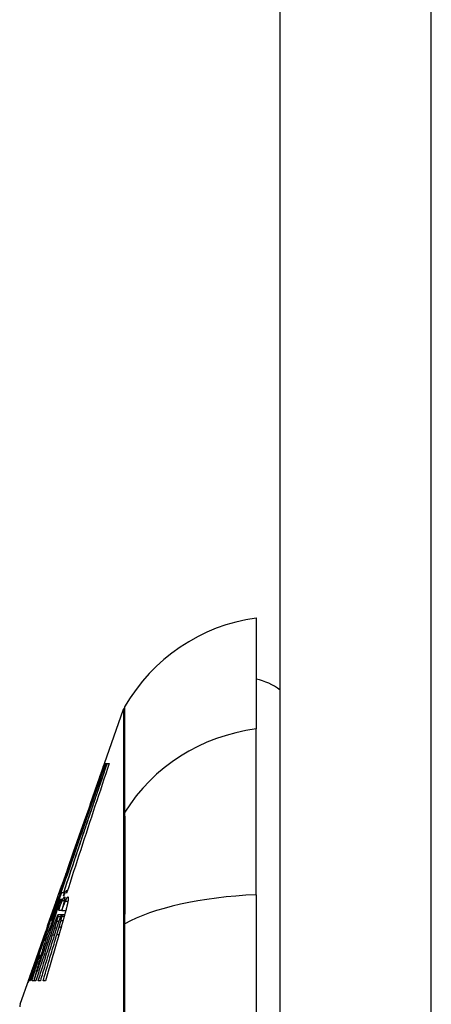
# Model space of a CAD drawing. Header units: inches. Extents: x 18 to 388, y 34 to 188.
# Tile 87 of 159: x 220.89 to 221.16, y 112.744 to 113.39. Entities that reach past the tile are written whole.
import ezdxf

# ---------------------------------------------------------------- set-up
doc = ezdxf.new("R2010")
doc.units = ezdxf.units.IN
doc.header["$MEASUREMENT"] = 0
doc.layers.add('Visible Edges(ANSI)', color=7, linetype='Continuous', lineweight=25)
doc.layers.add('Visible Tangent Edges(ANSI)', color=7, linetype='Continuous', lineweight=25)

msp = doc.modelspace()

# ---------------------------------------------------------------- linework, layer by layer
at = {"layer": 'Visible Edges(ANSI)'}
for p, q in [((221.06071, 94.02717), (221.06071, 130.74717)), ((221.04496, 112.99741), (221.04496, 112.92465)), ((220.94565, 112.90206), (220.95806, 112.93752)), ((221.04496, 112.81586), (221.04496, 112.92465)), ((220.93641, 112.87568), (220.94565, 112.90206)), ((220.94565, 112.90206), (220.94632, 112.90206)), ((220.94581, 112.90207), (220.94582, 112.90207)), ((220.94581, 112.90207), (220.94581, 112.90207)), ((220.94582, 112.90207), (220.94632, 112.90206)), ((220.94641, 112.90206), (220.94731, 112.90206)), ((220.94745, 112.90206), (220.9487, 112.90206)), ((220.94503, 112.89983), (220.94555, 112.89983)), ((220.93641, 112.87568), (220.9337, 112.86791)), ((220.92903, 112.85459), (220.93355, 112.86749)), ((220.9337, 112.86791), (220.93355, 112.86749)), ((220.92533, 112.84402), (220.92903, 112.85459)), ((220.92125, 112.83237), (220.92533, 112.84402)), ((220.92111, 112.83195), (220.91769, 112.82218)), ((220.91555, 112.81606), (220.91769, 112.82218)), ((220.91648, 112.81858), (220.91651, 112.81858)), ((220.9207, 112.81858), (220.92131, 112.81858)), ((220.90835, 112.79549), (220.91392, 112.81141)), ((220.91392, 112.81141), (220.91552, 112.81599)), ((220.9167, 112.81529), (220.91461, 112.80961)), ((220.91491, 112.81299), (220.91537, 112.81299)), ((220.91555, 112.81606), (220.91552, 112.81599)), ((220.91605, 112.81299), (220.9168, 112.81299)), ((220.91691, 112.81727), (220.91623, 112.81727)), ((220.91737, 112.81713), (220.9167, 112.81529)), ((220.91691, 112.81727), (220.91708, 112.81727)), ((220.9171, 112.81299), (220.91787, 112.81299)), ((220.91864, 112.81713), (220.91737, 112.81713)), ((220.91882, 112.81516), (220.91947, 112.81713)), ((220.91947, 112.81713), (220.91886, 112.81713)), ((220.91947, 112.81713), (220.91971, 112.81713)), ((221.04496, 112.81586), (221.04496, 111.95849)), ((220.91104, 112.80309), (220.91215, 112.80631)), ((220.91549, 112.80574), (220.9155, 112.80574)), ((220.9155, 112.80574), (220.91765, 112.80574)), ((220.91759, 112.80554), (220.92025, 112.80554)), ((220.91091, 112.79901), (220.91161, 112.79901)), ((220.91115, 112.80336), (220.91147, 112.80336)), ((220.91523, 112.80284), (220.91766, 112.80284)), ((220.91766, 112.80284), (220.91952, 112.80284)), ((220.8962, 112.7608), (220.90712, 112.79197)), ((220.90835, 112.79549), (220.90712, 112.79197)), ((220.90712, 112.79197), (220.90731, 112.79197)), ((220.90731, 112.79197), (220.90761, 112.79197)), ((220.90668, 112.78762), (220.90741, 112.78762)), ((220.9044, 112.78265), (220.90385, 112.78265)), ((220.90177, 112.77602), (220.90208, 112.77602)), ((220.90319, 112.77633), (220.90403, 112.77633)), ((220.898, 112.76587), (220.89925, 112.7694)), ((220.89918, 112.76908), (220.89959, 112.76908)), ((220.89032, 112.74398), (220.8962, 112.7608)), ((220.89694, 112.75945), (220.89632, 112.75945)), ((220.8992, 112.75945), (220.8981, 112.75945)), ((220.9006, 112.75945), (220.89947, 112.75945)), ((220.90357, 112.75945), (220.90221, 112.75945)), ((220.90694, 112.75945), (220.90542, 112.75945))]:
    msp.add_line(p, q, dxfattribs=at)
at = {"layer": 'Visible Edges(ANSI)', "flags": 128}
for points in [[(220.94632, 112.90206), (220.94503, 112.89834), (220.94373, 112.8946), (220.94243, 112.89083), (220.94112, 112.88703), (220.9398, 112.88322), (220.93847, 112.87938), (220.93714, 112.87553), (220.93581, 112.87167), (220.93447, 112.86779), (220.93313, 112.86391), (220.93178, 112.86001), (220.93044, 112.85611), (220.92909, 112.8522), (220.92775, 112.8483), (220.9264, 112.84439), (220.92506, 112.84049), (220.92371, 112.83658), (220.92237, 112.83269), (220.92104, 112.8288), (220.91971, 112.82493), (220.91838, 112.82106), (220.91706, 112.81721), (220.91575, 112.81338), (220.91444, 112.80957)], [(220.91461, 112.80961), (220.91591, 112.81342), (220.91722, 112.81725), (220.91854, 112.8211), (220.91986, 112.82496), (220.92119, 112.82884), (220.92252, 112.83272), (220.92386, 112.83661), (220.92519, 112.84051), (220.92653, 112.84442), (220.92788, 112.84832), (220.92922, 112.85223), (220.93056, 112.85613), (220.9319, 112.86003), (220.93324, 112.86392), (220.93458, 112.8678), (220.93592, 112.87168), (220.93725, 112.87554), (220.93858, 112.87939), (220.9399, 112.88322), (220.94122, 112.88703), (220.94253, 112.89083), (220.94383, 112.8946), (220.94512, 112.89834), (220.94641, 112.90206)], [(220.94731, 112.90206), (220.94614, 112.89861), (220.94495, 112.89515), (220.94377, 112.89166), (220.94258, 112.88816), (220.94138, 112.88465), (220.94019, 112.88113), (220.93899, 112.87759), (220.93779, 112.87405), (220.93658, 112.87049), (220.93538, 112.86693), (220.93417, 112.86337), (220.93296, 112.8598), (220.93176, 112.85623), (220.93055, 112.85265), (220.92935, 112.84908), (220.92815, 112.84551), (220.92694, 112.84194), (220.92575, 112.83837), (220.92455, 112.83481), (220.92336, 112.83126), (220.92217, 112.82771), (220.92099, 112.82417), (220.91981, 112.82064), (220.91864, 112.81713)], [(220.91886, 112.81713), (220.92003, 112.82065), (220.9212, 112.82417), (220.92238, 112.82771), (220.92356, 112.83126), (220.92475, 112.83481), (220.92594, 112.83837), (220.92714, 112.84194), (220.92833, 112.84551), (220.92953, 112.84908), (220.93073, 112.85265), (220.93193, 112.85623), (220.93314, 112.8598), (220.93434, 112.86337), (220.93554, 112.86693), (220.93674, 112.87049), (220.93794, 112.87404), (220.93914, 112.87759), (220.94034, 112.88112), (220.94153, 112.88465), (220.94273, 112.88816), (220.94391, 112.89166), (220.9451, 112.89514), (220.94628, 112.89861), (220.94745, 112.90206)], [(220.9487, 112.90206), (220.94755, 112.89859), (220.94638, 112.89511), (220.94522, 112.89161), (220.94405, 112.8881), (220.94288, 112.88457), (220.94171, 112.88104), (220.94054, 112.8775), (220.93936, 112.87394), (220.93819, 112.87038), (220.93701, 112.86682), (220.93584, 112.86325), (220.93466, 112.85968), (220.93349, 112.8561), (220.93232, 112.85252), (220.93115, 112.84895), (220.92998, 112.84537), (220.92881, 112.84179), (220.92765, 112.83822), (220.92649, 112.83465), (220.92534, 112.83109), (220.92419, 112.82753), (220.92305, 112.82398), (220.92191, 112.82044), (220.92077, 112.81691)], [(220.93908, 112.8831), (220.93935, 112.88389), (220.93963, 112.88468), (220.9399, 112.88547), (220.94017, 112.88627), (220.94045, 112.88706), (220.94072, 112.88785), (220.94099, 112.88864), (220.94127, 112.88943), (220.94154, 112.89023), (220.94182, 112.89102), (220.94209, 112.89181), (220.94236, 112.8926), (220.94264, 112.89339), (220.94291, 112.89418), (220.94319, 112.89497), (220.94346, 112.89576), (220.94374, 112.89655), (220.94401, 112.89734), (220.94428, 112.89813), (220.94456, 112.89892), (220.94483, 112.8997), (220.94511, 112.90049), (220.94538, 112.90128), (220.94565, 112.90206)], [(220.94565, 112.90206), (220.94565, 112.90206), (220.94565, 112.90206), (220.94565, 112.90206), (220.94565, 112.90206), (220.94566, 112.90207), (220.94566, 112.90207), (220.94566, 112.90207), (220.94567, 112.90207), (220.94567, 112.90207), (220.94568, 112.90207), (220.94568, 112.90207), (220.94569, 112.90207), (220.94569, 112.90207), (220.9457, 112.90207), (220.94571, 112.90207), (220.94572, 112.90207), (220.94573, 112.90207), (220.94574, 112.90207), (220.94575, 112.90207), (220.94576, 112.90207), (220.94577, 112.90207), (220.94578, 112.90207), (220.94579, 112.90207), (220.94581, 112.90207)], [(220.91623, 112.81727), (220.91742, 112.82067), (220.91861, 112.8241), (220.9198, 112.82753), (220.92101, 112.83098), (220.92221, 112.83443), (220.92342, 112.83789), (220.92463, 112.84136), (220.92584, 112.84484), (220.92705, 112.84831), (220.92826, 112.85179), (220.92948, 112.85527), (220.93069, 112.85875), (220.9319, 112.86223), (220.93311, 112.8657), (220.93432, 112.86916), (220.93553, 112.87262), (220.93673, 112.87607), (220.93793, 112.87951), (220.93913, 112.88293), (220.94032, 112.88635), (220.9415, 112.88974), (220.94268, 112.89313), (220.94386, 112.89649), (220.94503, 112.89983)], [(220.94503, 112.89983), (220.94439, 112.89804), (220.94374, 112.89623), (220.94309, 112.89441), (220.94244, 112.89257), (220.94179, 112.89073), (220.94113, 112.88887), (220.94046, 112.887), (220.9398, 112.88513), (220.93913, 112.88324), (220.93846, 112.88135), (220.93779, 112.87946), (220.93712, 112.87755), (220.93644, 112.87565), (220.93577, 112.87373), (220.93509, 112.87182), (220.93441, 112.8699), (220.93374, 112.86798), (220.93306, 112.86607), (220.93239, 112.86415), (220.93171, 112.86223), (220.93104, 112.86031), (220.93037, 112.8584), (220.9297, 112.85649), (220.92903, 112.85459)], [(220.92533, 112.84402), (220.92496, 112.84296), (220.92459, 112.8419), (220.92422, 112.84084), (220.92385, 112.83977), (220.92347, 112.8387), (220.9231, 112.83764), (220.92273, 112.83657), (220.92236, 112.8355), (220.92199, 112.83443), (220.92161, 112.83336), (220.92124, 112.83228), (220.92087, 112.83121), (220.9205, 112.83014), (220.92013, 112.82907), (220.91975, 112.828), (220.91938, 112.82692), (220.91901, 112.82585), (220.91864, 112.82478), (220.91827, 112.82371), (220.9179, 112.82264), (220.91754, 112.82157), (220.91717, 112.8205), (220.9168, 112.81943), (220.91643, 112.81836)], [(220.92125, 112.83237), (220.92125, 112.83235), (220.92124, 112.83233), (220.92124, 112.83232), (220.92123, 112.8323), (220.92122, 112.83228), (220.92122, 112.83226), (220.92121, 112.83225), (220.92121, 112.83223), (220.9212, 112.83221), (220.92119, 112.83219), (220.92119, 112.83218), (220.92118, 112.83216), (220.92118, 112.83214), (220.92117, 112.83213), (220.92116, 112.83211), (220.92116, 112.83209), (220.92115, 112.83207), (220.92115, 112.83206), (220.92114, 112.83204), (220.92113, 112.83202), (220.92113, 112.832), (220.92112, 112.83199), (220.92112, 112.83197), (220.92111, 112.83195)], [(220.91643, 112.81836), (220.91645, 112.81843), (220.91647, 112.81849), (220.91648, 112.81853), (220.91648, 112.81856), (220.91648, 112.81858), (220.91648, 112.81858), (220.91647, 112.81857), (220.91645, 112.81855), (220.91643, 112.81851), (220.91641, 112.81845), (220.91638, 112.81838), (220.91635, 112.8183), (220.91631, 112.8182), (220.91627, 112.81808), (220.91622, 112.81795), (220.91617, 112.81781), (220.91611, 112.81765), (220.91604, 112.81747), (220.91598, 112.81727), (220.9159, 112.81706), (220.91582, 112.81684), (220.91573, 112.8166), (220.91564, 112.81634), (220.91555, 112.81606)], [(220.92077, 112.81691), (220.92081, 112.81716), (220.92083, 112.81739), (220.92086, 112.81759), (220.92087, 112.81778), (220.92088, 112.81795), (220.92088, 112.8181), (220.92087, 112.81823), (220.92086, 112.81833), (220.92084, 112.81842), (220.92082, 112.81849), (220.92079, 112.81854), (220.92074, 112.81858), (220.92069, 112.81858), (220.92062, 112.81856), (220.92054, 112.8185), (220.92044, 112.8184), (220.92033, 112.81825), (220.9202, 112.81804), (220.92005, 112.81779), (220.91989, 112.81749), (220.91971, 112.81713), (220.91952, 112.81673), (220.91931, 112.81628), (220.91909, 112.81578)], [(220.89947, 112.75945), (220.9002, 112.76168), (220.90092, 112.76391), (220.90165, 112.76614), (220.90237, 112.76837), (220.9031, 112.77061), (220.90384, 112.77285), (220.90457, 112.77509), (220.9053, 112.77733), (220.90604, 112.77958), (220.90678, 112.78182), (220.90751, 112.78406), (220.90825, 112.7863), (220.90899, 112.78854), (220.90973, 112.79078), (220.91047, 112.79302), (220.91121, 112.79525), (220.91195, 112.79748), (220.91268, 112.79971), (220.91342, 112.80194), (220.91416, 112.80416), (220.9149, 112.80637), (220.91563, 112.80859), (220.91637, 112.81079), (220.9171, 112.81299)], [(220.90668, 112.78762), (220.90702, 112.78868), (220.90735, 112.78974), (220.90769, 112.7908), (220.90803, 112.79186), (220.90837, 112.79292), (220.90871, 112.79398), (220.90905, 112.79504), (220.90939, 112.7961), (220.90973, 112.79716), (220.91007, 112.79822), (220.91041, 112.79927), (220.91076, 112.80033), (220.9111, 112.80139), (220.91144, 112.80245), (220.91179, 112.80351), (220.91214, 112.80457), (220.91248, 112.80562), (220.91283, 112.80668), (220.91317, 112.80773), (220.91352, 112.80879), (220.91387, 112.80984), (220.91422, 112.81089), (220.91456, 112.81194), (220.91491, 112.81299)], [(220.9168, 112.81299), (220.91642, 112.81198), (220.91605, 112.81098), (220.91568, 112.80997), (220.9153, 112.80896), (220.91493, 112.80796), (220.91456, 112.80695), (220.91418, 112.80594), (220.91381, 112.80493), (220.91343, 112.80392), (220.91306, 112.8029), (220.91268, 112.80188), (220.9123, 112.80085), (220.91192, 112.79982), (220.91153, 112.79879), (220.91114, 112.79774), (220.91075, 112.79669), (220.91036, 112.79563), (220.90996, 112.79456), (220.90956, 112.79348), (220.90916, 112.7924), (220.90875, 112.7913), (220.90834, 112.79019), (220.90792, 112.78907), (220.9075, 112.78793)], [(220.91537, 112.81299), (220.91518, 112.81241), (220.91499, 112.81183), (220.9148, 112.81125), (220.91462, 112.81067), (220.91443, 112.81009), (220.91424, 112.8095), (220.91406, 112.80892), (220.91387, 112.80834), (220.91368, 112.80776), (220.9135, 112.80717), (220.91331, 112.80659), (220.91313, 112.80601), (220.91294, 112.80543), (220.91275, 112.80484), (220.91257, 112.80426), (220.91238, 112.80368), (220.9122, 112.80309), (220.91202, 112.80251), (220.91183, 112.80193), (220.91165, 112.80134), (220.91146, 112.80076), (220.91128, 112.80018), (220.9111, 112.7996), (220.91091, 112.79901)], [(220.91091, 112.79901), (220.91112, 112.79958), (220.91133, 112.80014), (220.91154, 112.80071), (220.91175, 112.80128), (220.91196, 112.80185), (220.91217, 112.80242), (220.91238, 112.803), (220.91259, 112.80357), (220.9128, 112.80415), (220.91302, 112.80473), (220.91323, 112.80531), (220.91345, 112.8059), (220.91366, 112.80648), (220.91388, 112.80707), (220.91409, 112.80766), (220.91431, 112.80825), (220.91453, 112.80884), (220.91474, 112.80943), (220.91496, 112.81002), (220.91518, 112.81061), (220.9154, 112.81121), (220.91562, 112.8118), (220.91584, 112.8124), (220.91605, 112.81299)], [(220.91424, 112.8118), (220.91417, 112.81158), (220.9141, 112.81136), (220.91402, 112.81112), (220.91394, 112.81089), (220.91386, 112.81064), (220.91378, 112.81039), (220.9137, 112.81013), (220.91361, 112.80986), (220.91352, 112.80959), (220.91343, 112.80931), (220.91334, 112.80902), (220.91324, 112.80872), (220.91314, 112.80842), (220.91304, 112.80811), (220.91294, 112.8078), (220.91283, 112.80748), (220.91272, 112.80715), (220.91261, 112.80682), (220.9125, 112.80648), (220.91239, 112.80614), (220.91227, 112.80579), (220.91216, 112.80543), (220.91204, 112.80507), (220.91191, 112.80471)], [(220.91215, 112.80631), (220.91226, 112.80663), (220.91236, 112.80693), (220.91247, 112.80724), (220.91257, 112.80753), (220.91267, 112.80782), (220.91277, 112.80811), (220.91287, 112.80839), (220.91296, 112.80867), (220.91306, 112.80894), (220.91315, 112.8092), (220.91324, 112.80946), (220.91333, 112.80971), (220.91341, 112.80996), (220.9135, 112.8102), (220.91358, 112.81043), (220.91366, 112.81066), (220.91374, 112.81088), (220.91381, 112.8111), (220.91388, 112.81131), (220.91396, 112.81151), (220.91402, 112.81171), (220.91409, 112.8119), (220.91416, 112.81209), (220.91422, 112.81227)], [(220.91422, 112.81227), (220.91435, 112.81264), (220.91447, 112.81298), (220.91458, 112.81329), (220.91468, 112.81355), (220.91476, 112.81378), (220.91483, 112.81398), (220.91489, 112.81414), (220.91494, 112.81426), (220.91498, 112.81435), (220.91501, 112.81441), (220.91503, 112.81444), (220.91503, 112.81444), (220.91503, 112.81441), (220.91502, 112.81435), (220.91499, 112.81426), (220.91496, 112.81413), (220.91491, 112.81397), (220.91486, 112.81378), (220.91479, 112.81355), (220.9147, 112.81328), (220.91461, 112.81297), (220.9145, 112.81262), (220.91438, 112.81223), (220.91424, 112.8118)], [(220.91444, 112.80957), (220.91454, 112.80989), (220.91465, 112.81021), (220.91475, 112.81053), (220.91485, 112.81085), (220.91495, 112.81117), (220.91505, 112.81149), (220.91516, 112.81181), (220.91526, 112.81213), (220.91536, 112.81245), (220.91546, 112.81278), (220.91557, 112.8131), (220.91567, 112.81342), (220.91577, 112.81374), (220.91588, 112.81406), (220.91598, 112.81438), (220.91608, 112.8147), (220.91618, 112.81502), (220.91629, 112.81534), (220.91639, 112.81566), (220.91649, 112.81598), (220.9166, 112.8163), (220.9167, 112.81662), (220.9168, 112.81694), (220.91691, 112.81727)], [(220.91787, 112.81299), (220.91777, 112.81269), (220.91767, 112.81239), (220.91757, 112.81209), (220.91747, 112.81179), (220.91737, 112.81148), (220.91727, 112.81118), (220.91717, 112.81088), (220.91707, 112.81058), (220.91698, 112.81028), (220.91688, 112.80997), (220.91678, 112.80967), (220.91668, 112.80937), (220.91658, 112.80907), (220.91648, 112.80876), (220.91638, 112.80846), (220.91628, 112.80816), (220.91618, 112.80786), (220.91608, 112.80756), (220.91598, 112.80725), (220.91588, 112.80695), (220.91579, 112.80665), (220.91569, 112.80635), (220.91559, 112.80605), (220.91549, 112.80574)], [(220.9155, 112.80574), (220.91562, 112.80607), (220.91574, 112.80639), (220.91586, 112.8067), (220.91597, 112.80701), (220.91609, 112.80732), (220.9162, 112.80762), (220.91632, 112.80792), (220.91643, 112.80822), (220.91654, 112.8085), (220.91665, 112.80879), (220.91676, 112.80907), (220.91687, 112.80934), (220.91698, 112.80961), (220.91708, 112.80988), (220.91718, 112.81013), (220.91728, 112.81038), (220.91738, 112.81063), (220.91748, 112.81087), (220.91758, 112.8111), (220.91767, 112.81132), (220.91776, 112.81154), (220.91785, 112.81176), (220.91794, 112.81196), (220.91803, 112.81216)], [(220.91934, 112.81248), (220.91931, 112.8123), (220.91928, 112.81211), (220.91923, 112.8119), (220.91919, 112.81169), (220.91914, 112.81146), (220.91909, 112.81123), (220.91903, 112.81098), (220.91897, 112.81072), (220.91891, 112.81045), (220.91884, 112.81017), (220.91877, 112.80988), (220.91869, 112.80959), (220.91861, 112.80928), (220.91853, 112.80897), (220.91845, 112.80865), (220.91836, 112.80833), (220.91827, 112.80799), (220.91818, 112.80766), (220.91809, 112.80731), (220.91799, 112.80697), (220.91789, 112.80661), (220.91779, 112.80626), (220.91769, 112.8059), (220.91759, 112.80554)], [(220.91759, 112.80554), (220.9177, 112.80585), (220.91782, 112.80615), (220.91793, 112.80645), (220.91804, 112.80675), (220.91815, 112.80704), (220.91826, 112.80732), (220.91836, 112.8076), (220.91847, 112.80788), (220.91857, 112.80815), (220.91868, 112.80842), (220.91878, 112.80869), (220.91888, 112.80895), (220.91898, 112.8092), (220.91908, 112.80945), (220.91918, 112.8097), (220.91928, 112.80995), (220.91937, 112.81019), (220.91947, 112.81042), (220.91957, 112.81065), (220.91966, 112.81088), (220.91975, 112.8111), (220.91984, 112.81132), (220.91993, 112.81154), (220.92002, 112.81175)], [(220.91803, 112.81216), (220.91823, 112.81261), (220.91841, 112.81301), (220.91858, 112.81336), (220.91874, 112.81366), (220.91888, 112.81391), (220.919, 112.8141), (220.91911, 112.81425), (220.9192, 112.81435), (220.91927, 112.81441), (220.91933, 112.81444), (220.91938, 112.81444), (220.91942, 112.81442), (220.91946, 112.81438), (220.91948, 112.81432), (220.9195, 112.81423), (220.91951, 112.81413), (220.91952, 112.814), (220.91952, 112.81385), (220.91951, 112.81368), (220.91949, 112.81348), (220.91946, 112.81327), (220.91943, 112.81303), (220.91939, 112.81276), (220.91934, 112.81248)], [(220.91909, 112.81578), (220.91908, 112.81575), (220.91907, 112.81573), (220.91906, 112.8157), (220.91905, 112.81568), (220.91903, 112.81565), (220.91902, 112.81563), (220.91901, 112.8156), (220.919, 112.81558), (220.91899, 112.81555), (220.91898, 112.81553), (220.91897, 112.8155), (220.91896, 112.81548), (220.91895, 112.81545), (220.91894, 112.81542), (220.91892, 112.8154), (220.91891, 112.81537), (220.9189, 112.81535), (220.91889, 112.81532), (220.91888, 112.81529), (220.91887, 112.81527), (220.91886, 112.81524), (220.91885, 112.81522), (220.91884, 112.81519), (220.91882, 112.81516)], [(220.92002, 112.81175), (220.92012, 112.81198), (220.92022, 112.8122), (220.92031, 112.81241), (220.9204, 112.81261), (220.92049, 112.8128), (220.92058, 112.81298), (220.92066, 112.81315), (220.92074, 112.81331), (220.92081, 112.81345), (220.92089, 112.81359), (220.92096, 112.81372), (220.92102, 112.81383), (220.9211, 112.81395), (220.92118, 112.81408), (220.92128, 112.81421), (220.92137, 112.81431), (220.92147, 112.81439), (220.92157, 112.81444), (220.92166, 112.81443), (220.92174, 112.81436), (220.9218, 112.81422), (220.92185, 112.81402), (220.92187, 112.81375), (220.92187, 112.81341)], [(220.92187, 112.81341), (220.92186, 112.81332), (220.92186, 112.81323), (220.92185, 112.81314), (220.92185, 112.81304), (220.92184, 112.81294), (220.92182, 112.81283), (220.92181, 112.81272), (220.9218, 112.8126), (220.92178, 112.81248), (220.92176, 112.81235), (220.92174, 112.81222), (220.92172, 112.81209), (220.9217, 112.81195), (220.92168, 112.8118), (220.92165, 112.81165), (220.92162, 112.8115), (220.9216, 112.81134), (220.92157, 112.81118), (220.92153, 112.81101), (220.9215, 112.81084), (220.92146, 112.81066), (220.92143, 112.81047), (220.92139, 112.81029), (220.92135, 112.81009)], [(220.92135, 112.81009), (220.9213, 112.80989), (220.92126, 112.80968), (220.92121, 112.80946), (220.92116, 112.80925), (220.92111, 112.80902), (220.92106, 112.8088), (220.921, 112.80857), (220.92095, 112.80833), (220.92089, 112.80809), (220.92083, 112.80785), (220.92077, 112.8076), (220.92071, 112.80735), (220.92064, 112.8071), (220.92058, 112.80684), (220.92051, 112.80658), (220.92045, 112.80632), (220.92038, 112.80605), (220.92031, 112.80579), (220.92024, 112.80552), (220.92017, 112.80524), (220.9201, 112.80497), (220.92002, 112.8047), (220.91995, 112.80442), (220.91988, 112.80414)], [(220.90731, 112.79197), (220.90744, 112.79235), (220.90758, 112.79273), (220.90771, 112.79311), (220.90784, 112.79349), (220.90797, 112.79387), (220.9081, 112.79424), (220.90823, 112.79462), (220.90836, 112.795), (220.90849, 112.79537), (220.90861, 112.79574), (220.90874, 112.79611), (220.90887, 112.79648), (220.90899, 112.79684), (220.90911, 112.79719), (220.90923, 112.79754), (220.90935, 112.79789), (220.90947, 112.79823), (220.90958, 112.79857), (220.90969, 112.7989), (220.90981, 112.79923), (220.90991, 112.79955), (220.91002, 112.79986), (220.91012, 112.80017), (220.91022, 112.80046)], [(220.90966, 112.79922), (220.90961, 112.79908), (220.90956, 112.79893), (220.9095, 112.79879), (220.90945, 112.79865), (220.9094, 112.7985), (220.90935, 112.79835), (220.9093, 112.7982), (220.90925, 112.79805), (220.90919, 112.7979), (220.90914, 112.79775), (220.90909, 112.7976), (220.90903, 112.79744), (220.90898, 112.79729), (220.90892, 112.79713), (220.90887, 112.79697), (220.90881, 112.79681), (220.90875, 112.79665), (220.9087, 112.79649), (220.90864, 112.79633), (220.90858, 112.79616), (220.90852, 112.796), (220.90847, 112.79583), (220.90841, 112.79566), (220.90835, 112.79549)], [(220.91191, 112.80471), (220.91179, 112.80432), (220.91166, 112.80393), (220.91152, 112.80354), (220.91139, 112.80314), (220.91126, 112.80274), (220.91112, 112.80233), (220.91099, 112.80193), (220.91085, 112.80152), (220.91071, 112.8011), (220.91057, 112.80069), (220.91043, 112.80027), (220.91029, 112.79984), (220.91014, 112.79942), (220.91, 112.79899), (220.90985, 112.79856), (220.90971, 112.79812), (220.90956, 112.79769), (220.90941, 112.79725), (220.90926, 112.79681), (220.90911, 112.79636), (220.90896, 112.79591), (220.90881, 112.79547), (220.90865, 112.79501), (220.9085, 112.79456)], [(220.9107, 112.80217), (220.91067, 112.80208), (220.91063, 112.80198), (220.9106, 112.80188), (220.91056, 112.80178), (220.91052, 112.80168), (220.91049, 112.80157), (220.91045, 112.80147), (220.91041, 112.80136), (220.91037, 112.80124), (220.91033, 112.80113), (220.91029, 112.80101), (220.91024, 112.80089), (220.9102, 112.80076), (220.91015, 112.80063), (220.91011, 112.8005), (220.91006, 112.80037), (220.91001, 112.80024), (220.90996, 112.8001), (220.90992, 112.79996), (220.90987, 112.79982), (220.90981, 112.79967), (220.90976, 112.79952), (220.90971, 112.79937), (220.90966, 112.79922)], [(220.91022, 112.80046), (220.91037, 112.80089), (220.9105, 112.80128), (220.91062, 112.80164), (220.91072, 112.80196), (220.91082, 112.80225), (220.9109, 112.80249), (220.91096, 112.8027), (220.91102, 112.80288), (220.91107, 112.80303), (220.9111, 112.80315), (220.91113, 112.80324), (220.91114, 112.8033), (220.91115, 112.80334), (220.91115, 112.80336), (220.91115, 112.80336), (220.91114, 112.80334), (220.91112, 112.80329), (220.91109, 112.80322), (220.91105, 112.80313), (220.911, 112.803), (220.91095, 112.80285), (220.91088, 112.80266), (220.91079, 112.80243), (220.9107, 112.80217)], [(220.91411, 112.80062), (220.91406, 112.80049), (220.91401, 112.80036), (220.91396, 112.80023), (220.9139, 112.80009), (220.91385, 112.79996), (220.91379, 112.79981), (220.91374, 112.79967), (220.91368, 112.79952), (220.91362, 112.79937), (220.91357, 112.79922), (220.91351, 112.79906), (220.91345, 112.7989), (220.91339, 112.79875), (220.91333, 112.79858), (220.91327, 112.79842), (220.91321, 112.79826), (220.91315, 112.79809), (220.91309, 112.79792), (220.91303, 112.79775), (220.91297, 112.79758), (220.91291, 112.79741), (220.91284, 112.79724), (220.91278, 112.79706), (220.91272, 112.79689)], [(220.91307, 112.7942), (220.91313, 112.79438), (220.91319, 112.79456), (220.91324, 112.79475), (220.9133, 112.79493), (220.91336, 112.79511), (220.91341, 112.79529), (220.91347, 112.79547), (220.91353, 112.79566), (220.91358, 112.79584), (220.91364, 112.79602), (220.91369, 112.7962), (220.91375, 112.79638), (220.9138, 112.79656), (220.91386, 112.79674), (220.91391, 112.79691), (220.91396, 112.79709), (220.91402, 112.79727), (220.91407, 112.79745), (220.91412, 112.79762), (220.91417, 112.7978), (220.91422, 112.79797), (220.91428, 112.79815), (220.91433, 112.79832), (220.91438, 112.79849)], [(220.9149, 112.80238), (220.91487, 112.80233), (220.91485, 112.80229), (220.91482, 112.80224), (220.9148, 112.80219), (220.91477, 112.80213), (220.91474, 112.80207), (220.91471, 112.80201), (220.91468, 112.80195), (220.91465, 112.80188), (220.91462, 112.80181), (220.91459, 112.80174), (220.91455, 112.80167), (220.91452, 112.80159), (220.91448, 112.80151), (220.91445, 112.80143), (220.91441, 112.80135), (220.91438, 112.80126), (220.91434, 112.80118), (220.9143, 112.80109), (220.91427, 112.801), (220.91423, 112.8009), (220.91419, 112.80081), (220.91415, 112.80071), (220.91411, 112.80062)], [(220.9157, 112.79855), (220.91564, 112.79838), (220.91558, 112.79821), (220.91552, 112.79803), (220.91546, 112.79786), (220.9154, 112.79769), (220.91534, 112.79751), (220.91527, 112.79734), (220.91521, 112.79716), (220.91515, 112.79698), (220.91509, 112.7968), (220.91503, 112.79662), (220.91497, 112.79644), (220.91491, 112.79626), (220.91485, 112.79607), (220.91478, 112.79589), (220.91472, 112.7957), (220.91466, 112.79552), (220.9146, 112.79533), (220.91454, 112.79514), (220.91448, 112.79496), (220.91441, 112.79477), (220.91435, 112.79458), (220.91429, 112.79439), (220.91423, 112.7942)], [(220.91438, 112.79849), (220.91442, 112.79865), (220.91447, 112.79881), (220.91451, 112.79896), (220.91456, 112.79912), (220.9146, 112.79927), (220.91464, 112.79942), (220.91468, 112.79956), (220.91472, 112.79971), (220.91476, 112.79985), (220.9148, 112.79999), (220.91483, 112.80013), (220.91487, 112.80027), (220.91491, 112.8004), (220.91494, 112.80053), (220.91497, 112.80066), (220.915, 112.80078), (220.91503, 112.8009), (220.91506, 112.80102), (220.91509, 112.80113), (220.91511, 112.80124), (220.91514, 112.80135), (220.91516, 112.80145), (220.91519, 112.80155), (220.91521, 112.80165)], [(220.91521, 112.80165), (220.91524, 112.80181), (220.91527, 112.80195), (220.91529, 112.80207), (220.91531, 112.80219), (220.91532, 112.80229), (220.91533, 112.80238), (220.91534, 112.80246), (220.91534, 112.80253), (220.91534, 112.80259), (220.91534, 112.80265), (220.91533, 112.80269), (220.91533, 112.80273), (220.91532, 112.80276), (220.91531, 112.80279), (220.91529, 112.80281), (220.91528, 112.80283), (220.91526, 112.80284), (220.91524, 112.80284), (220.91522, 112.80284), (220.91519, 112.80282), (220.91514, 112.80277), (220.91508, 112.80269), (220.915, 112.80256), (220.9149, 112.80238)], [(220.9169, 112.80165), (220.91686, 112.80155), (220.91681, 112.80145), (220.91677, 112.80135), (220.91673, 112.80124), (220.91668, 112.80113), (220.91663, 112.80102), (220.91659, 112.8009), (220.91654, 112.80079), (220.91649, 112.80066), (220.91644, 112.80054), (220.91639, 112.80041), (220.91634, 112.80028), (220.91629, 112.80015), (220.91624, 112.80002), (220.91619, 112.79988), (220.91613, 112.79974), (220.91608, 112.7996), (220.91603, 112.79945), (220.91597, 112.79931), (220.91592, 112.79916), (220.91587, 112.79901), (220.91581, 112.79886), (220.91575, 112.7987), (220.9157, 112.79855)], [(220.91593, 112.79487), (220.91599, 112.79505), (220.91604, 112.79523), (220.91609, 112.7954), (220.91614, 112.79558), (220.91619, 112.79576), (220.91625, 112.79594), (220.9163, 112.79611), (220.91635, 112.79629), (220.9164, 112.79647), (220.91645, 112.79664), (220.9165, 112.79682), (220.91655, 112.79699), (220.9166, 112.79717), (220.91665, 112.79734), (220.91669, 112.79751), (220.91674, 112.79768), (220.91679, 112.79785), (220.91683, 112.79802), (220.91688, 112.79819), (220.91693, 112.79836), (220.91697, 112.79852), (220.91701, 112.79869), (220.91706, 112.79885), (220.9171, 112.79901)], [(220.91773, 112.80181), (220.91776, 112.80197), (220.91778, 112.80212), (220.91779, 112.80225), (220.9178, 112.80236), (220.91781, 112.80246), (220.9178, 112.80255), (220.9178, 112.80262), (220.91779, 112.80268), (220.91778, 112.80273), (220.91776, 112.80277), (220.91774, 112.8028), (220.91772, 112.80282), (220.9177, 112.80284), (220.91767, 112.80284), (220.91763, 112.80284), (220.91759, 112.80282), (220.91753, 112.80278), (220.91747, 112.80271), (220.9174, 112.80262), (220.91732, 112.8025), (220.91723, 112.80234), (220.91713, 112.80215), (220.91702, 112.80192), (220.9169, 112.80165)], [(220.9171, 112.79901), (220.91714, 112.79916), (220.91717, 112.7993), (220.91721, 112.79944), (220.91725, 112.79958), (220.91728, 112.79971), (220.91731, 112.79985), (220.91734, 112.79998), (220.91738, 112.80011), (220.91741, 112.80023), (220.91744, 112.80036), (220.91746, 112.80048), (220.91749, 112.8006), (220.91752, 112.80072), (220.91754, 112.80083), (220.91757, 112.80094), (220.91759, 112.80105), (220.91761, 112.80115), (220.91763, 112.80126), (220.91765, 112.80136), (220.91767, 112.80145), (220.91769, 112.80155), (220.9177, 112.80164), (220.91772, 112.80172), (220.91773, 112.80181)], [(220.91988, 112.80414), (220.91978, 112.80379), (220.91969, 112.80344), (220.91959, 112.80308), (220.91949, 112.80272), (220.91939, 112.80236), (220.91929, 112.802), (220.91919, 112.80163), (220.91908, 112.80126), (220.91898, 112.80089), (220.91887, 112.80052), (220.91877, 112.80015), (220.91866, 112.79977), (220.91855, 112.7994), (220.91845, 112.79902), (220.91834, 112.79865), (220.91823, 112.79827), (220.91812, 112.7979), (220.91801, 112.79752), (220.9179, 112.79714), (220.91779, 112.79677), (220.91768, 112.7964), (220.91757, 112.79602), (220.91746, 112.79565), (220.91735, 112.79528)], [(220.90393, 112.78265), (220.90411, 112.78316), (220.90428, 112.78366), (220.90445, 112.78414), (220.90461, 112.7846), (220.90477, 112.78505), (220.90491, 112.78547), (220.90506, 112.78588), (220.90519, 112.78626), (220.90532, 112.78663), (220.90544, 112.78699), (220.90557, 112.78735), (220.9057, 112.78771), (220.90582, 112.78807), (220.90595, 112.78842), (220.90607, 112.78878), (220.90619, 112.78914), (220.90632, 112.78949), (220.90644, 112.78985), (220.90657, 112.7902), (220.90669, 112.79056), (220.90681, 112.79091), (220.90694, 112.79127), (220.90706, 112.79162), (220.90718, 112.79197)], [(220.9085, 112.79456), (220.90833, 112.79407), (220.90816, 112.79358), (220.908, 112.79309), (220.90783, 112.7926), (220.90766, 112.7921), (220.90749, 112.79161), (220.90732, 112.79112), (220.90715, 112.79062), (220.90698, 112.79013), (220.90681, 112.78963), (220.90664, 112.78914), (220.90647, 112.78864), (220.9063, 112.78814), (220.90613, 112.78765), (220.90596, 112.78715), (220.90578, 112.78665), (220.90561, 112.78615), (220.90544, 112.78565), (220.90527, 112.78515), (220.90509, 112.78465), (220.90492, 112.78415), (220.90475, 112.78365), (220.90457, 112.78315), (220.9044, 112.78265)], [(220.91735, 112.79528), (220.91691, 112.7938), (220.91646, 112.79231), (220.91602, 112.79082), (220.91558, 112.78933), (220.91514, 112.78784), (220.9147, 112.78635), (220.91427, 112.78486), (220.91383, 112.78337), (220.91339, 112.78187), (220.91295, 112.78038), (220.91252, 112.77889), (220.91208, 112.77739), (220.91165, 112.7759), (220.91122, 112.7744), (220.91078, 112.77291), (220.91035, 112.77141), (220.90992, 112.76992), (220.90949, 112.76842), (220.90906, 112.76693), (220.90864, 112.76543), (220.90821, 112.76394), (220.90778, 112.76244), (220.90736, 112.76095), (220.90694, 112.75945)], [(220.91272, 112.79689), (220.91263, 112.79664), (220.91254, 112.79639), (220.91245, 112.79614), (220.91237, 112.79588), (220.91228, 112.79562), (220.91219, 112.79536), (220.9121, 112.7951), (220.91201, 112.79483), (220.91191, 112.79457), (220.91182, 112.7943), (220.91173, 112.79403), (220.91165, 112.79377), (220.91156, 112.7935), (220.91147, 112.79323), (220.91138, 112.79296), (220.91129, 112.79269), (220.9112, 112.79242), (220.91111, 112.79215), (220.91102, 112.79188), (220.91093, 112.79161), (220.91084, 112.79133), (220.91075, 112.79106), (220.91066, 112.79079), (220.91057, 112.79052)], [(220.91159, 112.78948), (220.91165, 112.78968), (220.91171, 112.78988), (220.91177, 112.79007), (220.91183, 112.79027), (220.9119, 112.79047), (220.91196, 112.79066), (220.91202, 112.79086), (220.91208, 112.79105), (220.91214, 112.79125), (220.91221, 112.79145), (220.91227, 112.79164), (220.91233, 112.79184), (220.91239, 112.79204), (220.91245, 112.79223), (220.91252, 112.79243), (220.91258, 112.79263), (220.91264, 112.79282), (220.9127, 112.79302), (220.91276, 112.79321), (220.91283, 112.79341), (220.91289, 112.79361), (220.91295, 112.7938), (220.91301, 112.794), (220.91307, 112.7942)], [(220.91423, 112.7942), (220.91416, 112.79399), (220.9141, 112.79379), (220.91403, 112.79359), (220.91397, 112.79338), (220.9139, 112.79318), (220.91384, 112.79297), (220.91377, 112.79277), (220.9137, 112.79256), (220.91364, 112.79236), (220.91357, 112.79215), (220.91351, 112.79195), (220.91344, 112.79175), (220.91338, 112.79154), (220.91331, 112.79134), (220.91325, 112.79113), (220.91319, 112.79092), (220.91312, 112.79072), (220.91306, 112.79051), (220.91299, 112.79031), (220.91293, 112.7901), (220.91286, 112.7899), (220.9128, 112.78969), (220.91273, 112.78948), (220.91267, 112.78928)], [(220.91441, 112.78979), (220.91448, 112.79001), (220.91454, 112.79022), (220.9146, 112.79043), (220.91467, 112.79064), (220.91473, 112.79085), (220.91479, 112.79106), (220.91486, 112.79127), (220.91492, 112.79149), (220.91499, 112.7917), (220.91505, 112.79191), (220.91511, 112.79212), (220.91518, 112.79233), (220.91524, 112.79255), (220.9153, 112.79276), (220.91537, 112.79297), (220.91543, 112.79318), (220.91549, 112.79339), (220.91556, 112.7936), (220.91562, 112.79381), (220.91568, 112.79403), (220.91574, 112.79424), (220.91581, 112.79445), (220.91587, 112.79466), (220.91593, 112.79487)], [(220.89632, 112.75945), (220.89671, 112.76052), (220.8971, 112.7616), (220.8975, 112.76268), (220.8979, 112.76376), (220.8983, 112.76485), (220.8987, 112.76594), (220.8991, 112.76704), (220.89951, 112.76815), (220.89992, 112.76927), (220.90034, 112.77039), (220.90075, 112.77153), (220.90118, 112.77267), (220.9016, 112.77383), (220.90203, 112.775), (220.90247, 112.77619), (220.90291, 112.77739), (220.90336, 112.7786), (220.90381, 112.77984), (220.90427, 112.78108), (220.90474, 112.78235), (220.90521, 112.78364), (220.9057, 112.78494), (220.90618, 112.78627), (220.90668, 112.78762)], [(220.9075, 112.78793), (220.90714, 112.78675), (220.90678, 112.78557), (220.90643, 112.78439), (220.90607, 112.78321), (220.90572, 112.78202), (220.90536, 112.78084), (220.90501, 112.77966), (220.90466, 112.77847), (220.90431, 112.77729), (220.90396, 112.7761), (220.90361, 112.77491), (220.90326, 112.77372), (220.90292, 112.77254), (220.90257, 112.77135), (220.90223, 112.77016), (220.90188, 112.76897), (220.90154, 112.76778), (220.9012, 112.76659), (220.90087, 112.7654), (220.90053, 112.76421), (220.9002, 112.76302), (220.89986, 112.76183), (220.89953, 112.76064), (220.8992, 112.75945)], [(220.91057, 112.79052), (220.91016, 112.78923), (220.90974, 112.78794), (220.90932, 112.78665), (220.9089, 112.78536), (220.90849, 112.78407), (220.90807, 112.78277), (220.90765, 112.78148), (220.90723, 112.78019), (220.90682, 112.77889), (220.9064, 112.7776), (220.90598, 112.7763), (220.90557, 112.775), (220.90515, 112.77371), (220.90473, 112.77241), (220.90432, 112.77112), (220.9039, 112.76982), (220.90349, 112.76852), (220.90308, 112.76722), (220.90266, 112.76593), (220.90225, 112.76463), (220.90184, 112.76334), (220.90143, 112.76204), (220.90101, 112.76074), (220.9006, 112.75945)], [(220.90221, 112.75945), (220.90259, 112.7607), (220.90298, 112.76195), (220.90337, 112.76321), (220.90375, 112.76446), (220.90414, 112.76571), (220.90453, 112.76697), (220.90492, 112.76822), (220.90531, 112.76947), (220.9057, 112.77073), (220.90609, 112.77198), (220.90648, 112.77323), (220.90687, 112.77449), (220.90726, 112.77574), (220.90765, 112.77699), (220.90804, 112.77824), (220.90844, 112.77949), (220.90883, 112.78074), (220.90922, 112.78199), (220.90962, 112.78324), (220.91001, 112.78449), (220.9104, 112.78574), (220.9108, 112.78699), (220.91119, 112.78824), (220.91159, 112.78948)], [(220.91267, 112.78928), (220.91229, 112.78804), (220.9119, 112.7868), (220.91152, 112.78556), (220.91114, 112.78432), (220.91075, 112.78308), (220.91037, 112.78184), (220.90999, 112.7806), (220.90961, 112.77935), (220.90923, 112.77811), (220.90885, 112.77687), (220.90847, 112.77563), (220.90809, 112.77438), (220.90771, 112.77314), (220.90733, 112.77189), (220.90695, 112.77065), (220.90657, 112.7694), (220.90619, 112.76816), (220.90582, 112.76692), (220.90544, 112.76567), (220.90506, 112.76443), (220.90469, 112.76318), (220.90431, 112.76194), (220.90394, 112.76069), (220.90357, 112.75945)], [(220.90542, 112.75945), (220.90579, 112.76072), (220.90615, 112.76198), (220.90652, 112.76325), (220.90689, 112.76451), (220.90726, 112.76578), (220.90763, 112.76705), (220.90801, 112.76831), (220.90838, 112.76958), (220.90875, 112.77084), (220.90913, 112.77211), (220.9095, 112.77338), (220.90988, 112.77464), (220.91025, 112.77591), (220.91063, 112.77717), (220.911, 112.77844), (220.91138, 112.7797), (220.91176, 112.78096), (220.91214, 112.78223), (220.91251, 112.78349), (220.91289, 112.78475), (220.91327, 112.78601), (220.91365, 112.78727), (220.91403, 112.78854), (220.91441, 112.78979)], [(220.90385, 112.78265), (220.90369, 112.78219), (220.90353, 112.78172), (220.90337, 112.78126), (220.9032, 112.78079), (220.90304, 112.78033), (220.90288, 112.77986), (220.90272, 112.7794), (220.90256, 112.77894), (220.9024, 112.77849), (220.90224, 112.77803), (220.90208, 112.77758), (220.90192, 112.77713), (220.90177, 112.77668), (220.90161, 112.77624), (220.90146, 112.7758), (220.90131, 112.77537), (220.90116, 112.77495), (220.90101, 112.77453), (220.90087, 112.77413), (220.90074, 112.77374), (220.9006, 112.77335), (220.90047, 112.77299), (220.90035, 112.77263), (220.90023, 112.77229)], [(220.90319, 112.77633), (220.90292, 112.7756), (220.90265, 112.77487), (220.90238, 112.77414), (220.90211, 112.77342), (220.90184, 112.77269), (220.90157, 112.77197), (220.90131, 112.77125), (220.90104, 112.77054), (220.90078, 112.76983), (220.90052, 112.76912), (220.90025, 112.76841), (220.89999, 112.7677), (220.89973, 112.767), (220.89947, 112.7663), (220.89922, 112.7656), (220.89896, 112.76491), (220.8987, 112.76422), (220.89845, 112.76353), (220.89819, 112.76284), (220.89794, 112.76216), (220.89769, 112.76148), (220.89744, 112.7608), (220.89719, 112.76012), (220.89694, 112.75945)], [(220.90208, 112.77602), (220.90184, 112.77535), (220.9016, 112.77469), (220.90137, 112.77403), (220.90113, 112.77337), (220.9009, 112.77271), (220.90066, 112.77206), (220.90043, 112.77141), (220.9002, 112.77078), (220.89997, 112.77015), (220.89975, 112.76952), (220.89953, 112.76891), (220.89931, 112.76831), (220.89909, 112.76772), (220.89888, 112.76714), (220.89867, 112.76657), (220.89847, 112.76602), (220.89827, 112.76549), (220.89808, 112.76497), (220.89789, 112.76447), (220.89771, 112.76398), (220.89754, 112.76352), (220.89737, 112.76307), (220.89721, 112.76265), (220.89705, 112.76225)], [(220.8981, 112.75945), (220.89831, 112.76015), (220.89852, 112.76086), (220.89873, 112.76156), (220.89893, 112.76227), (220.89914, 112.76297), (220.89935, 112.76368), (220.89956, 112.76438), (220.89977, 112.76509), (220.89998, 112.76579), (220.90019, 112.76649), (220.9004, 112.7672), (220.90062, 112.7679), (220.90083, 112.76861), (220.90104, 112.76931), (220.90125, 112.77001), (220.90147, 112.77072), (220.90168, 112.77142), (220.9019, 112.77212), (220.90211, 112.77282), (220.90232, 112.77353), (220.90254, 112.77423), (220.90275, 112.77493), (220.90297, 112.77563), (220.90319, 112.77633)], [(220.90006, 112.77131), (220.90012, 112.77146), (220.90017, 112.77162), (220.90023, 112.77178), (220.90029, 112.77194), (220.90035, 112.77211), (220.90042, 112.77228), (220.90048, 112.77245), (220.90055, 112.77263), (220.90061, 112.77281), (220.90068, 112.773), (220.90075, 112.77319), (220.90082, 112.77338), (220.9009, 112.77358), (220.90097, 112.77378), (220.90104, 112.77399), (220.90112, 112.7742), (220.9012, 112.77441), (220.90127, 112.77463), (220.90135, 112.77485), (220.90143, 112.77508), (220.90152, 112.77531), (220.9016, 112.77554), (220.90168, 112.77578), (220.90177, 112.77602)], [(220.90023, 112.77229), (220.90007, 112.77181), (220.89991, 112.77137), (220.89978, 112.77096), (220.89965, 112.7706), (220.89955, 112.77029), (220.89945, 112.77001), (220.89938, 112.76978), (220.89931, 112.76958), (220.89926, 112.76942), (220.89922, 112.76929), (220.8992, 112.7692), (220.89918, 112.76913), (220.89917, 112.76909), (220.89918, 112.76908), (220.89919, 112.7691), (220.89922, 112.76916), (220.89927, 112.76926), (220.89933, 112.76941), (220.89941, 112.76961), (220.89951, 112.76985), (220.89962, 112.77015), (220.89975, 112.77049), (220.8999, 112.77087), (220.90006, 112.77131)], [(220.89705, 112.76225), (220.89682, 112.76165), (220.89661, 112.7611), (220.89641, 112.7606), (220.89623, 112.76014), (220.89607, 112.75974), (220.89592, 112.75938), (220.89579, 112.75907), (220.89568, 112.7588), (220.89558, 112.75858), (220.8955, 112.75841), (220.89544, 112.75827), (220.89539, 112.75818), (220.89536, 112.75812), (220.89534, 112.7581), (220.89533, 112.75812), (220.89534, 112.75817), (220.89536, 112.75826), (220.89539, 112.7584), (220.89545, 112.75857), (220.89552, 112.75879), (220.8956, 112.75905), (220.89571, 112.75936), (220.89583, 112.75972), (220.89597, 112.76012)], [(220.89597, 112.76012), (220.89603, 112.76029), (220.89609, 112.76046), (220.89615, 112.76064), (220.89621, 112.76083), (220.89628, 112.76102), (220.89635, 112.76121), (220.89642, 112.76142), (220.8965, 112.76163), (220.89657, 112.76185), (220.89665, 112.76207), (220.89673, 112.7623), (220.89682, 112.76254), (220.8969, 112.76278), (220.89699, 112.76303), (220.89708, 112.76329), (220.89718, 112.76355), (220.89727, 112.76382), (220.89737, 112.7641), (220.89747, 112.76438), (220.89757, 112.76467), (220.89768, 112.76496), (220.89778, 112.76526), (220.89789, 112.76556), (220.898, 112.76587)]]:
    msp.add_lwpolyline(points, dxfattribs=at)
at = {"layer": 'Visible Edges(ANSI)'}
for centre, radius, start, end in [((221.06128, 112.88043), 0.11811, 97.9413, 150.18311), ((221.03709, 112.91867), 0.03937, 53.1301, 78.46304), ((220.96735, 112.93427), 0.00984, 150.18311, 160.70995), ((220.89496, 112.74236), 0.00492, 160.70995, 179.82686)]:
    msp.add_arc(centre, radius, start, end, dxfattribs=at)
at = {"layer": 'Visible Tangent Edges(ANSI)'}
for p, q in [((221.15971, 94.02717), (221.15971, 130.74717)), ((220.95802, 112.8679), (220.95802, 112.86773)), ((220.91422, 112.81227), (220.91439, 112.81227)), ((220.91803, 112.81216), (220.91929, 112.81216)), ((220.92002, 112.81175), (220.92167, 112.81175)), ((220.91215, 112.80631), (220.91245, 112.80631)), ((220.91022, 112.80046), (220.91049, 112.80046)), ((220.91438, 112.79849), (220.91568, 112.79849)), ((220.91521, 112.80165), (220.9169, 112.80165)), ((220.9171, 112.79901), (220.91844, 112.79901)), ((220.91773, 112.80181), (220.91924, 112.80181)), ((220.91307, 112.7942), (220.91423, 112.7942)), ((220.91593, 112.79487), (220.91723, 112.79487)), ((220.95802, 112.79598), (220.95802, 112.79551)), ((220.91159, 112.78948), (220.91274, 112.78948)), ((220.91441, 112.78979), (220.91572, 112.78979)), ((220.90006, 112.77131), (220.90039, 112.77131)), ((220.89597, 112.76012), (220.89622, 112.76012)), ((220.898, 112.76587), (220.89841, 112.76587))]:
    msp.add_line(p, q, dxfattribs=at)
at = {"layer": 'Visible Tangent Edges(ANSI)', "flags": 128}
for points in [[(220.95806, 112.93752), (220.95806, 112.9374), (220.95806, 112.93703), (220.95806, 112.93643), (220.95805, 112.93557), (220.95805, 112.93448), (220.95805, 112.93314), (220.95805, 112.93155), (220.95805, 112.92972), (220.95805, 112.92765), (220.95804, 112.92533), (220.95804, 112.92277), (220.95804, 112.91997), (220.95804, 112.91692), (220.95804, 112.91364), (220.95803, 112.91012), (220.95803, 112.90635), (220.95803, 112.90236), (220.95803, 112.89812), (220.95803, 112.89366), (220.95803, 112.88896), (220.95802, 112.88403), (220.95802, 112.87888), (220.95802, 112.87353), (220.95802, 112.8679)], [(220.95901, 112.86999), (220.95899, 112.87555), (220.95898, 112.88092), (220.95897, 112.88606), (220.95896, 112.89096), (220.95895, 112.89563), (220.95893, 112.90007), (220.95892, 112.90428), (220.95891, 112.90825), (220.9589, 112.91199), (220.95889, 112.91548), (220.95888, 112.91874), (220.95887, 112.92177), (220.95886, 112.92455), (220.95885, 112.92709), (220.95884, 112.92938), (220.95884, 112.93144), (220.95883, 112.93325), (220.95882, 112.93482), (220.95882, 112.93615), (220.95881, 112.93724), (220.95881, 112.93808), (220.95881, 112.93868), (220.95881, 112.93904), (220.95881, 112.93916)], [(220.95901, 112.79676), (220.95902, 112.80095), (220.95903, 112.80509), (220.95904, 112.80915), (220.95905, 112.81315), (220.95906, 112.81706), (220.95906, 112.8209), (220.95907, 112.82464), (220.95907, 112.82828), (220.95907, 112.83183), (220.95908, 112.83527), (220.95908, 112.8386), (220.95908, 112.84182), (220.95908, 112.84492), (220.95908, 112.8479), (220.95907, 112.85074), (220.95907, 112.85345), (220.95907, 112.85603), (220.95906, 112.85847), (220.95906, 112.86076), (220.95905, 112.86291), (220.95904, 112.86492), (220.95903, 112.86676), (220.95902, 112.86846), (220.95901, 112.86999)], [(220.95802, 112.86773), (220.95802, 112.86619), (220.95802, 112.8645), (220.95802, 112.86266), (220.95802, 112.86067), (220.95802, 112.85854), (220.95802, 112.85628), (220.95802, 112.85388), (220.95802, 112.85135), (220.95802, 112.84869), (220.95802, 112.8459), (220.95802, 112.84299), (220.95802, 112.83996), (220.95802, 112.83681), (220.95802, 112.83356), (220.95802, 112.8302), (220.95802, 112.82674), (220.95802, 112.82318), (220.95802, 112.81953), (220.95802, 112.81579), (220.95802, 112.81197), (220.95802, 112.80808), (220.95802, 112.80411), (220.95802, 112.80008), (220.95802, 112.79598)], [(220.95802, 112.79551), (220.95802, 112.77916), (220.95802, 112.76273), (220.95802, 112.74623), (220.95803, 112.72965)], [(220.95896, 112.73071), (220.95898, 112.76388), (220.95901, 112.79676)]]:
    msp.add_lwpolyline(points, dxfattribs=at)
at = {"layer": 'Visible Tangent Edges(ANSI)'}
for centre, major_axis, ratio, start_param, end_param in [((221.06128, 112.81422), (-0.11811, 0), 0.943995, 4.850991, 5.75935), ((220.96753, 112.86535), (-0.00984, -0.00008), 0.945463, 5.751833, 6.01554), ((221.06128, 112.77727), (-0.11811, 0), 0.32996, 4.850991, 5.75935), ((220.96753, 112.79513), (-0.00984, 0.00003), 0.32572, 5.760249, 6.023956)]:
    msp.add_ellipse(centre, major_axis=major_axis, ratio=ratio, start_param=start_param, end_param=end_param, dxfattribs=at)

doc.saveas('drawing.dxf')
